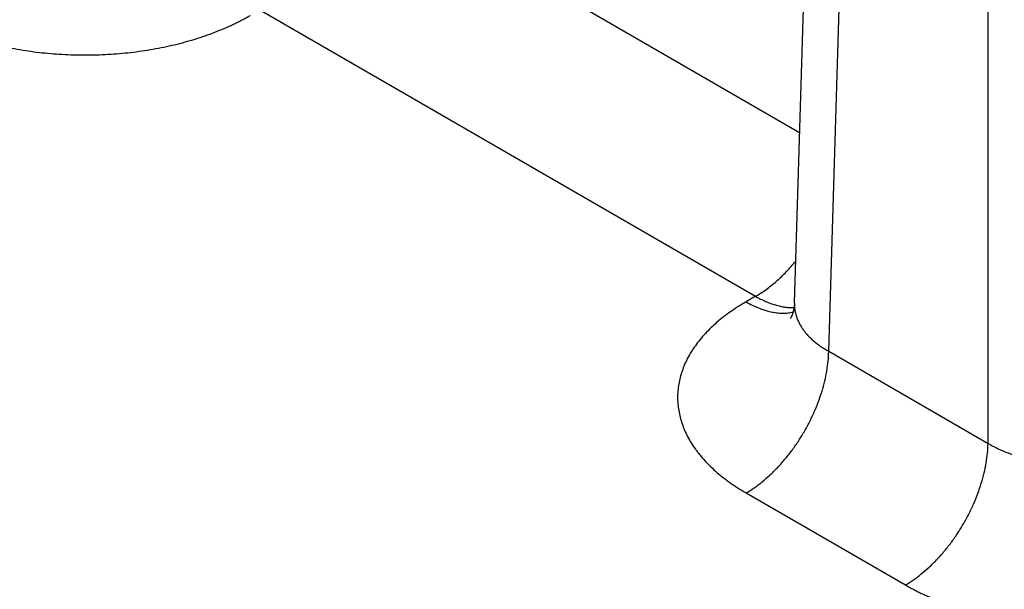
# Model space of a CAD drawing. Header units: inches. Extents: x 0 to 34, y 0 to 22.
# Tile 51 of 78: x 24.564 to 25.221, y 16.816 to 17.195. Entities that reach past the tile are written whole.
import ezdxf

# ---------------------------------------------------------------- set-up
doc = ezdxf.new("R2010")
doc.units = ezdxf.units.IN
doc.header["$LTSCALE"] = 1.87
doc.header["$MEASUREMENT"] = 0
doc.layers.get('0').update_dxf_attribs({"linetype": 'CONTINUOUS'})

msp = doc.modelspace()

# ---------------------------------------------------------------- linework, layer by layer
at = {"color": 7, "linetype": 'CONTINUOUS'}
for p, q in [((25.08068, 17.00641), (25.11659, 18.19389)), ((25.10353, 16.97424), (25.13941, 18.1609)), ((25.20982, 16.91287), (25.20982, 18.12025)), ((24.77917, 17.29625), (25.08412, 17.12018)), ((24.72403, 17.20184), (25.05477, 17.01087)), ((25.05477, 17.01087), (25.04839, 17.00719)), ((25.10353, 16.97424), (25.20982, 16.91287)), ((25.04839, 16.87983), (25.15467, 16.81846))]:
    msp.add_line(p, q, dxfattribs=at)
msp.add_lwpolyline([(25.08068, 17.0064), (25.08057, 17.00462), (25.08034, 17.0029), (25.08002, 17.00136), (25.07965, 17.00001), (25.07927, 16.99888), (25.0789, 16.99796), (25.07856, 16.99725), (25.07829, 16.99673), (25.07808, 16.99639), (25.07797, 16.99621), (25.07794, 16.99618)], dxfattribs=at)
for points, knots in [([(24.49706, 17.19815), (24.49797, 17.19763), (24.49981, 17.19659), (24.50261, 17.19509), (24.50548, 17.19363), (24.50941, 17.19172), (24.51446, 17.18944), (24.52289, 17.18602), (24.53165, 17.183), (24.54069, 17.18038), (24.54769, 17.17859), (24.55483, 17.177), (24.56209, 17.17561), (24.56947, 17.17443), (24.57694, 17.17347), (24.58448, 17.17271), (24.59207, 17.17217), (24.5997, 17.17185), (24.6099, 17.1717), (24.62009, 17.17199), (24.63023, 17.17271), (24.63777, 17.17347), (24.64524, 17.17443), (24.65502, 17.176), (24.66463, 17.17797), (24.67402, 17.18038), (24.68086, 17.18236), (24.68752, 17.18454), (24.69398, 17.1869), (24.69923, 17.18903), (24.70331, 17.19082), (24.7063, 17.1922), (24.70923, 17.19363), (24.71209, 17.19509), (24.7149, 17.19659), (24.71674, 17.19763), (24.71765, 17.19815)], [0, 0, 0, 0, 0.013717, 0.0276, 0.041643, 0.055847, 0.08472, 0.114191, 0.174787, 0.205848, 0.237358, 0.269275, 0.301553, 0.334143, 0.366996, 0.400061, 0.433286, 0.466617, 0.500002, 0.566712, 0.599936, 0.633001, 0.665854, 0.698444, 0.762632, 0.794142, 0.825202, 0.855771, 0.885808, 0.915279, 0.929793, 0.944153, 0.958357, 0.972401, 0.986283, 1, 1, 1, 1]), ([(25.05477, 17.01087), (25.05595, 17.01156), (25.05831, 17.01301), (25.06179, 17.0154), (25.06523, 17.01803), (25.06864, 17.02089), (25.07199, 17.02396), (25.07527, 17.02723), (25.07847, 17.03069), (25.08052, 17.0331), (25.08154, 17.03433)], [0, 0, 0, 0, 0.114506, 0.232446, 0.353643, 0.477883, 0.604923, 0.73449, 0.866288, 1, 1, 1, 1]), ([(25.05477, 17.01087), (25.05586, 17.01024), (25.05805, 17.00905), (25.06136, 17.00748), (25.06466, 17.00615), (25.06792, 17.00508), (25.07113, 17.00425), (25.07429, 17.00368), (25.07737, 17.00337), (25.0794, 17.00334), (25.0804, 17.00337)], [0, 0, 0, 0, 0.140125, 0.275848, 0.407126, 0.533974, 0.656481, 0.774809, 0.889204, 1, 1, 1, 1]), ([(25.04839, 17.00719), (25.04749, 17.00667), (25.04572, 17.00562), (25.04311, 17.004), (25.04057, 17.00235), (25.03731, 17.00011), (25.03341, 16.99723), (25.02761, 16.99248), (25.02233, 16.98742), (25.01766, 16.98208), (25.01455, 16.97804), (25.01179, 16.97391), (25.00938, 16.96971), (25.00733, 16.96544), (25.00565, 16.96112), (25.00433, 16.95676), (25.00339, 16.95236), (25.00282, 16.94794), (25.00263, 16.94351), (25.00282, 16.93908), (25.00339, 16.93466), (25.00433, 16.93026), (25.00565, 16.92589), (25.00733, 16.92157), (25.00938, 16.9173), (25.01179, 16.9131), (25.01408, 16.90969), (25.01608, 16.90699), (25.01822, 16.9043), (25.02111, 16.90098), (25.02489, 16.89714), (25.02899, 16.8934), (25.03265, 16.89041), (25.03572, 16.88808), (25.03811, 16.88636), (25.04057, 16.88467), (25.04311, 16.88301), (25.04572, 16.88139), (25.04749, 16.88034), (25.04839, 16.87983)], [0, 0, 0, 0, 0.018926, 0.037617, 0.056071, 0.074285, 0.109984, 0.144716, 0.211292, 0.243207, 0.274249, 0.304471, 0.333934, 0.362719, 0.390915, 0.418624, 0.445957, 0.473035, 0.499984, 0.526933, 0.554011, 0.581344, 0.609052, 0.637249, 0.666034, 0.695497, 0.725718, 0.741135, 0.756764, 0.78868, 0.821509, 0.855282, 0.890014, 0.907744, 0.925715, 0.943928, 0.962381, 0.981073, 1, 1, 1, 1]), ([(25.04839, 17.00719), (25.04975, 17.0064), (25.05247, 17.00494), (25.05662, 17.00309), (25.06072, 17.00162), (25.06475, 17.00054), (25.06869, 16.99987), (25.07252, 16.99961), (25.07563, 16.99973), (25.07802, 17.00003), (25.07919, 17.00026), (25.07977, 17.00038)], [0, 0, 0, 0, 0.143916, 0.282131, 0.414609, 0.541448, 0.662897, 0.779373, 0.891468, 0.94613, 1, 1, 1, 1]), ([(25.08068, 17.00641), (25.08066, 17.00565), (25.08068, 17.00414), (25.08091, 17.00189), (25.08133, 16.99964), (25.08195, 16.99742), (25.08277, 16.99522), (25.08377, 16.99305), (25.08497, 16.99092), (25.08635, 16.98883), (25.08791, 16.98679), (25.08965, 16.98479), (25.09156, 16.98286), (25.09364, 16.98099), (25.09589, 16.97918), (25.09914, 16.97684), (25.10173, 16.97524), (25.10353, 16.97424)], [0, 0, 0, 0, 0.054436, 0.108955, 0.163831, 0.219326, 0.27569, 0.333149, 0.39191, 0.452152, 0.514027, 0.577657, 0.643142, 0.710552, 0.779933, 0.85131, 1, 1, 1, 1]), ([(25.04839, 16.87983), (25.05021, 16.88088), (25.05292, 16.8826), (25.05642, 16.88512), (25.05997, 16.88787), (25.06433, 16.89165), (25.06937, 16.89662), (25.07421, 16.90203), (25.0788, 16.90783), (25.08312, 16.91396), (25.0871, 16.92037), (25.09073, 16.927), (25.09396, 16.93378), (25.09676, 16.94065), (25.09911, 16.94755), (25.10099, 16.95441), (25.10237, 16.96117), (25.10325, 16.96777), (25.1035, 16.97211), (25.10353, 16.97424)], [0, 0, 0, 0, 0.055747, 0.084566, 0.113978, 0.174439, 0.236852, 0.300887, 0.366175, 0.432326, 0.498931, 0.565574, 0.631837, 0.697309, 0.761595, 0.824324, 0.885156, 0.943796, 1, 1, 1, 1]), ([(25.15467, 16.81846), (25.1565, 16.81951), (25.1592, 16.82123), (25.1627, 16.82375), (25.16625, 16.8265), (25.17062, 16.83028), (25.17565, 16.83525), (25.18049, 16.84066), (25.18509, 16.84646), (25.1894, 16.8526), (25.19339, 16.85901), (25.19702, 16.86563), (25.20025, 16.87241), (25.20305, 16.87929), (25.2054, 16.88618), (25.20728, 16.89305), (25.20866, 16.89981), (25.20954, 16.9064), (25.20979, 16.91075), (25.20982, 16.91287)], [0, 0, 0, 0, 0.055747, 0.084566, 0.113978, 0.174439, 0.236852, 0.300887, 0.366175, 0.432326, 0.498931, 0.565574, 0.631837, 0.697309, 0.761595, 0.824324, 0.885156, 0.943796, 1, 1, 1, 1]), ([(25.20982, 16.91287), (25.21166, 16.91177), (25.21453, 16.91022), (25.21852, 16.90836), (25.22272, 16.90659), (25.22824, 16.90462), (25.23515, 16.90267), (25.24235, 16.90114), (25.24977, 16.90003), (25.25733, 16.89936), (25.26496, 16.89914), (25.2726, 16.89936), (25.28016, 16.90003), (25.28636, 16.90096), (25.29123, 16.90192), (25.29596, 16.90301), (25.30058, 16.90431), (25.30505, 16.90582), (25.30828, 16.90705), (25.31141, 16.90836), (25.31539, 16.91022), (25.31826, 16.91177), (25.32011, 16.91287)], [0, 0, 0, 0, 0.056108, 0.085077, 0.114619, 0.175289, 0.237849, 0.301971, 0.367297, 0.433438, 0.499991, 0.566545, 0.632686, 0.698011, 0.73025, 0.762142, 0.824701, 0.855296, 0.885381, 0.914923, 0.943893, 1, 1, 1, 1]), ([(25.15467, 16.81846), (25.15558, 16.81793), (25.15742, 16.8169), (25.16022, 16.8154), (25.16309, 16.81393), (25.16702, 16.81202), (25.17207, 16.80975), (25.1805, 16.80633), (25.18926, 16.80331), (25.1983, 16.80068), (25.20529, 16.79889), (25.21244, 16.7973), (25.2197, 16.79592), (25.22708, 16.79474), (25.23455, 16.79377), (25.24209, 16.79302), (25.24968, 16.79248), (25.25731, 16.79215), (25.26751, 16.79201), (25.2777, 16.79229), (25.28784, 16.79302), (25.29538, 16.79377), (25.30285, 16.79474), (25.31263, 16.7963), (25.32224, 16.79828), (25.33163, 16.80068), (25.33847, 16.80267), (25.34513, 16.80484), (25.35159, 16.8072), (25.35684, 16.80933), (25.36092, 16.81113), (25.36391, 16.81251), (25.36684, 16.81393), (25.3697, 16.81539), (25.37251, 16.8169), (25.37435, 16.81793), (25.37526, 16.81846)], [0, 0, 0, 0, 0.013717, 0.0276, 0.041643, 0.055847, 0.08472, 0.114191, 0.174787, 0.205848, 0.237358, 0.269275, 0.301553, 0.334143, 0.366996, 0.400061, 0.433286, 0.466617, 0.500002, 0.566712, 0.599936, 0.633001, 0.665854, 0.698444, 0.762632, 0.794142, 0.825202, 0.855771, 0.885808, 0.915279, 0.929793, 0.944153, 0.958357, 0.972401, 0.986283, 1, 1, 1, 1])]:
    msp.add_open_spline(points, degree=3, knots=knots, dxfattribs=at)

doc.saveas('drawing.dxf')
